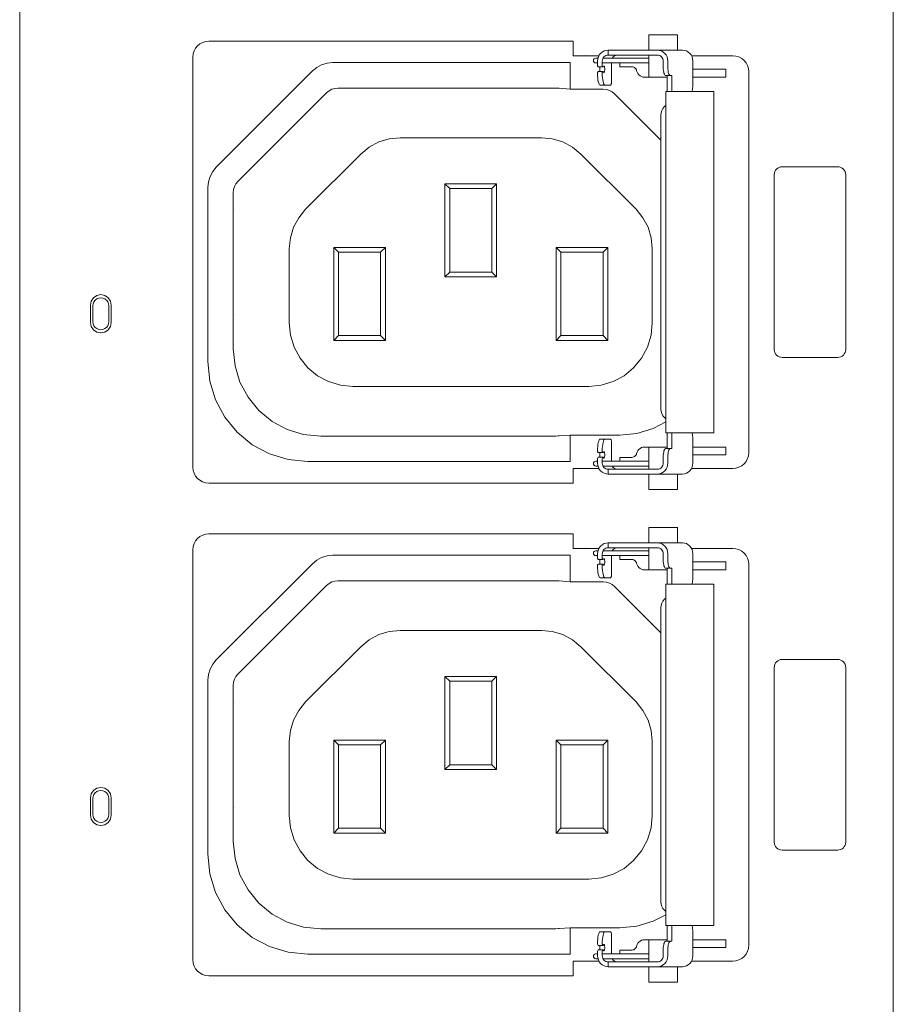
# Model space of a CAD drawing. Header units: millimetres. Extents: x 94562 to 148959, y -25377 to 3008.
# Tile 4 of 187: x 98845 to 98900, y -22759 to -22697. Entities that reach past the tile are written whole.
import ezdxf

# ---------------------------------------------------------------- set-up
doc = ezdxf.new("R2010")
doc.units = ezdxf.units.MM
doc.layers.add('tt_symbole', color=40, linetype='Continuous')

# ---------------------------------------------------------------- blocks, each defined once
blk = doc.blocks.new('PDU_(18)C13_(6)C19')
at = {"layer": 'tt_symbole', "lineweight": 5}
for p, q in [((0, 5.75376), (0, 0)), ((0.39369, 0), (0.39369, 5.75376)), ((0.26257, 1.44648), (0.26253, 1.44595)), ((0.26253, 1.44595), (0.26253, 1.4438)), ((0.26272, 1.44699), (0.26257, 1.44648)), ((0.26297, 1.44747), (0.26272, 1.44699)), ((0.2835, 1.44726), (0.26286, 1.44726)), ((0.26331, 1.44788), (0.26297, 1.44747)), ((0.26371, 1.44822), (0.26331, 1.44788)), ((0.26417, 1.44848), (0.26371, 1.44822)), ((0.26467, 1.44863), (0.26417, 1.44848)), ((0.26518, 1.44867), (0.26467, 1.44863)), ((0.26524, 1.44867), (0.26518, 1.44867)), ((0.26529, 1.44867), (0.26524, 1.44867)), ((0.26535, 1.44867), (0.26529, 1.44867)), ((0.26543, 1.44867), (0.26535, 1.44867)), ((0.2655, 1.44867), (0.26543, 1.44867)), ((0.26558, 1.44867), (0.2655, 1.44867)), ((0.26567, 1.44867), (0.26558, 1.44867)), ((0.26576, 1.44867), (0.26567, 1.44867)), ((0.27776, 1.44867), (0.26576, 1.44867)), ((0.27826, 1.44867), (0.27776, 1.44867)), ((0.27888, 1.44867), (0.27826, 1.44867)), ((0.27958, 1.44867), (0.27888, 1.44867)), ((0.2804, 1.44867), (0.27958, 1.44867)), ((0.28131, 1.44867), (0.2804, 1.44867)), ((0.28228, 1.44867), (0.28131, 1.44867)), ((0.28332, 1.44867), (0.28228, 1.44867)), ((0.2844, 1.44867), (0.28332, 1.44867)), ((0.28743, 1.44867), (0.2844, 1.44867)), ((0.28793, 1.44863), (0.28743, 1.44867)), ((0.28842, 1.44848), (0.28793, 1.44863)), ((0.28886, 1.44822), (0.28842, 1.44848)), ((0.28926, 1.44788), (0.28886, 1.44822)), ((0.28958, 1.44747), (0.28926, 1.44788)), ((0.28982, 1.44699), (0.28958, 1.44747)), ((0.28997, 1.44648), (0.28982, 1.44699)), ((0.29001, 1.44595), (0.28997, 1.44648)), ((0.29001, 1.44301), (0.29001, 1.44595)), ((0.30271, 1.44835), (0.32136, 1.44835)), ((0.32276, 1.44822), (0.32136, 1.44835)), ((0.32411, 1.44781), (0.32276, 1.44822)), ((0.32536, 1.44715), (0.32411, 1.44781)), ((0.32644, 1.44626), (0.32536, 1.44715)), ((0.32735, 1.44517), (0.32644, 1.44626)), ((0.08858, 1.39816), (0.1319, 1.44148)), ((0.1319, 1.44148), (0.13386, 1.44308)), ((0.13386, 1.44308), (0.13608, 1.44427)), ((0.13608, 1.44427), (0.13849, 1.44499)), ((0.13849, 1.44499), (0.141, 1.44524)), ((0.141, 1.44524), (0.24803, 1.44524)), ((0.2604, 1.4438), (0.26071, 1.4433)), ((0.26071, 1.4433), (0.26286, 1.4433)), ((0.26253, 1.4451), (0.26483, 1.4451)), ((0.26286, 1.4433), (0.26253, 1.4438)), ((0.26286, 1.4433), (0.26285, 1.4433)), ((0.26326, 1.44367), (0.26286, 1.4433)), ((0.26339, 1.44367), (0.26326, 1.44367)), ((0.2635, 1.44346), (0.26339, 1.44367)), ((0.2636, 1.44308), (0.2635, 1.44346)), ((0.2635, 1.44108), (0.2636, 1.44146)), ((0.26364, 1.44255), (0.2636, 1.44308)), ((0.2636, 1.44146), (0.26364, 1.44199)), ((0.26364, 1.44199), (0.26364, 1.44255)), ((0.26483, 1.4451), (0.2835, 1.4451)), ((0.27588, 1.44334), (0.27631, 1.4433)), ((0.27631, 1.4433), (0.27672, 1.44319)), ((0.27672, 1.44319), (0.2771, 1.44298)), ((0.2771, 1.44298), (0.27743, 1.44271)), ((0.27743, 1.44271), (0.27769, 1.44238)), ((0.27769, 1.44238), (0.2779, 1.44201)), ((0.2779, 1.44201), (0.27803, 1.4416)), ((0.27803, 1.4416), (0.27822, 1.44092)), ((0.29004, 1.44231), (0.29001, 1.44301)), ((0.2901, 1.44163), (0.29004, 1.44231)), ((0.29021, 1.44102), (0.2901, 1.44163)), ((0.32801, 1.44394), (0.32735, 1.44517)), ((0.32842, 1.44259), (0.32801, 1.44394)), ((0.32856, 1.4412), (0.32842, 1.44259)), ((0.26253, 1.44074), (0.26286, 1.44124)), ((0.26283, 1.44124), (0.26285, 1.44124)), ((0.26285, 1.44124), (0.26286, 1.44124)), ((0.26286, 1.44124), (0.26326, 1.44087)), ((0.26326, 1.44087), (0.26339, 1.44087)), ((0.26339, 1.44087), (0.2635, 1.44108)), ((0.27822, 1.44092), (0.27856, 1.4403)), ((0.27856, 1.4403), (0.27901, 1.43976)), ((0.27901, 1.43976), (0.27957, 1.4393)), ((0.27957, 1.4393), (0.28019, 1.43897)), ((0.28019, 1.43897), (0.28088, 1.43876)), ((0.28088, 1.43876), (0.2816, 1.43869)), ((0.2816, 1.43869), (0.29175, 1.43869)), ((0.29035, 1.44048), (0.29021, 1.44102)), ((0.29051, 1.44003), (0.29035, 1.44048)), ((0.29069, 1.4397), (0.29051, 1.44003)), ((0.2909, 1.43949), (0.29069, 1.4397)), ((0.29113, 1.43942), (0.2909, 1.43949)), ((0.29319, 1.43942), (0.29113, 1.43942)), ((0.32856, 1.26962), (0.32856, 1.4412)), ((0.08699, 1.3962), (0.08858, 1.39816)), ((0.08507, 1.39156), (0.08581, 1.39398)), ((0.08581, 1.39398), (0.08699, 1.3962)), ((0.08482, 1.38906), (0.08507, 1.39156)), ((0.08482, 1.3106), (0.08482, 1.38906)), ((0.08568, 1.30181), (0.08482, 1.3106)), ((0.08825, 1.29337), (0.08568, 1.30181)), ((0.0924, 1.28558), (0.08825, 1.29337)), ((0.098, 1.27876), (0.0924, 1.28558)), ((0.10482, 1.27316), (0.098, 1.27876)), ((0.29382, 1.2714), (0.29382, 1.27855)), ((0.303, 1.27823), (0.30289, 1.27855)), ((0.30314, 1.27769), (0.303, 1.27823)), ((0.30325, 1.27708), (0.30314, 1.27769)), ((0.11261, 1.26899), (0.10482, 1.27316)), ((0.30331, 1.2764), (0.30325, 1.27708)), ((0.30333, 1.2757), (0.30331, 1.2764)), ((0.30333, 1.26487), (0.30333, 1.2757)), ((0.12106, 1.26644), (0.11261, 1.26899)), ((0.2604, 1.27006), (0.2607, 1.26958)), ((0.2607, 1.26958), (0.26286, 1.26958)), ((0.26287, 1.26958), (0.26253, 1.27006)), ((0.26285, 1.26958), (0.26283, 1.26958)), ((0.26286, 1.26958), (0.26285, 1.26958)), ((0.26287, 1.26958), (0.26286, 1.26958)), ((0.26326, 1.26994), (0.26287, 1.26958)), ((0.26339, 1.26995), (0.26326, 1.26994)), ((0.2635, 1.26974), (0.26339, 1.26995)), ((0.2636, 1.26934), (0.2635, 1.26974)), ((0.26364, 1.26883), (0.2636, 1.26934)), ((0.26364, 1.26826), (0.26364, 1.26883)), ((0.27743, 1.2681), (0.27769, 1.26844)), ((0.27769, 1.26844), (0.2779, 1.26881)), ((0.2779, 1.26881), (0.27803, 1.26921)), ((0.27803, 1.26921), (0.27822, 1.2699)), ((0.27822, 1.2699), (0.27856, 1.27052)), ((0.27856, 1.27052), (0.27901, 1.27106)), ((0.27901, 1.27106), (0.27957, 1.27151)), ((0.27957, 1.27151), (0.28019, 1.27184)), ((0.28019, 1.27184), (0.28088, 1.27205)), ((0.28088, 1.27205), (0.2816, 1.27212)), ((0.2816, 1.27212), (0.29175, 1.27212)), ((0.29001, 1.26781), (0.29004, 1.26851)), ((0.29004, 1.26851), (0.2901, 1.26917)), ((0.2901, 1.26917), (0.29021, 1.2698)), ((0.29021, 1.2698), (0.29035, 1.27034)), ((0.29035, 1.27034), (0.29051, 1.27078)), ((0.29051, 1.27078), (0.29069, 1.27112)), ((0.29069, 1.27112), (0.2909, 1.27133)), ((0.2909, 1.27133), (0.29113, 1.2714)), ((0.29113, 1.2714), (0.29319, 1.2714)), ((0.29319, 1.2714), (0.29382, 1.2714)), ((0.32842, 1.26821), (0.32856, 1.26962)), ((0.12986, 1.26558), (0.12106, 1.26644)), ((0.24803, 1.26558), (0.12986, 1.26558)), ((0.26072, 1.26752), (0.2604, 1.26702)), ((0.26286, 1.26752), (0.26072, 1.26752)), ((0.26253, 1.26702), (0.26286, 1.26752)), ((0.26253, 1.26702), (0.26253, 1.26487)), ((0.26253, 1.26487), (0.26257, 1.26433)), ((0.26257, 1.26433), (0.26272, 1.26381)), ((0.26286, 1.26752), (0.26289, 1.26749)), ((0.26289, 1.26749), (0.26326, 1.26715)), ((0.26326, 1.26715), (0.26339, 1.26713)), ((0.26339, 1.26713), (0.2635, 1.26734)), ((0.2635, 1.26734), (0.2636, 1.26774)), ((0.2636, 1.26774), (0.26364, 1.26826)), ((0.27588, 1.26746), (0.27631, 1.26751)), ((0.27631, 1.26751), (0.27672, 1.26763)), ((0.27672, 1.26763), (0.2771, 1.26784)), ((0.2771, 1.26784), (0.27743, 1.2681)), ((0.28982, 1.26381), (0.28997, 1.26433)), ((0.28997, 1.26433), (0.29001, 1.26487)), ((0.29001, 1.26487), (0.29001, 1.26781)), ((0.30297, 1.26298), (0.30324, 1.26391)), ((0.30324, 1.26391), (0.30333, 1.26487)), ((0.32536, 1.26366), (0.32644, 1.26455)), ((0.32644, 1.26455), (0.32735, 1.26565)), ((0.32735, 1.26565), (0.32801, 1.26688)), ((0.32801, 1.26688), (0.32842, 1.26821)), ((0.26101, 1.26246), (0.24949, 1.26246)), ((0.24949, 1.26246), (0.24949, 1.25591)), ((0.26272, 1.26381), (0.26297, 1.26335)), ((0.26286, 1.26356), (0.26421, 1.26356)), ((0.26297, 1.26335), (0.26331, 1.26294)), ((0.26331, 1.26294), (0.26371, 1.26259)), ((0.26371, 1.26259), (0.26417, 1.26234)), ((0.26417, 1.26234), (0.26467, 1.26219)), ((0.26421, 1.26356), (0.26483, 1.26356)), ((0.26467, 1.26219), (0.26518, 1.26213)), ((0.26483, 1.26356), (0.2835, 1.26356)), ((0.26518, 1.26213), (0.26524, 1.26213)), ((0.26518, 1.26213), (0.26518, 1.25995)), ((0.26518, 1.25995), (0.27776, 1.25995)), ((0.26524, 1.26213), (0.26529, 1.26213)), ((0.26529, 1.26213), (0.26535, 1.26213)), ((0.26535, 1.26213), (0.26543, 1.26213)), ((0.26543, 1.26213), (0.2655, 1.26213)), ((0.2655, 1.26213), (0.26558, 1.26213)), ((0.26558, 1.26213), (0.26567, 1.26213)), ((0.26567, 1.26213), (0.26576, 1.26213)), ((0.26576, 1.26213), (0.27776, 1.26213)), ((0.27776, 1.26213), (0.27826, 1.26213)), ((0.27776, 1.25995), (0.27826, 1.25995)), ((0.27826, 1.26213), (0.27888, 1.26213)), ((0.27826, 1.25995), (0.27888, 1.25995)), ((0.27888, 1.26213), (0.27958, 1.26213)), ((0.27888, 1.25995), (0.27958, 1.25995)), ((0.27958, 1.26213), (0.2804, 1.26213)), ((0.27958, 1.25995), (0.2804, 1.25995)), ((0.2804, 1.26213), (0.28131, 1.26213)), ((0.2804, 1.25995), (0.28131, 1.25995)), ((0.28131, 1.26213), (0.28228, 1.26213)), ((0.28131, 1.25995), (0.28228, 1.25995)), ((0.28228, 1.26213), (0.28332, 1.26213)), ((0.28228, 1.25995), (0.28332, 1.25995)), ((0.28332, 1.26213), (0.2844, 1.26213)), ((0.28332, 1.25995), (0.2844, 1.25995)), ((0.2844, 1.26213), (0.28743, 1.26213)), ((0.2844, 1.25995), (0.28743, 1.25995)), ((0.28743, 1.26213), (0.28793, 1.26219)), ((0.28743, 1.25995), (0.29867, 1.25995)), ((0.28793, 1.26219), (0.28842, 1.26234)), ((0.28842, 1.26234), (0.28886, 1.26259)), ((0.28886, 1.26259), (0.28926, 1.26294)), ((0.28926, 1.26294), (0.28958, 1.26335)), ((0.28958, 1.26335), (0.28982, 1.26381)), ((0.29867, 1.25995), (0.29957, 1.26005)), ((0.29957, 1.26005), (0.30044, 1.26033)), ((0.30044, 1.26033), (0.30125, 1.26078)), ((0.30125, 1.26078), (0.30196, 1.2614)), ((0.30196, 1.2614), (0.30254, 1.26213)), ((0.30254, 1.26213), (0.30297, 1.26298)), ((0.32136, 1.26246), (0.32276, 1.26259)), ((0.32276, 1.26259), (0.32411, 1.26301)), ((0.32411, 1.26301), (0.32536, 1.26366)), ((0.24949, 1.25591), (0.08521, 1.25591)), ((0.26257, 1.22458), (0.26253, 1.22405)), ((0.26253, 1.22405), (0.26253, 1.2219)), ((0.26272, 1.22509), (0.26257, 1.22458)), ((0.26297, 1.22556), (0.26272, 1.22509)), ((0.2835, 1.22535), (0.26286, 1.22535)), ((0.26331, 1.22598), (0.26297, 1.22556)), ((0.26371, 1.22631), (0.26331, 1.22598)), ((0.26417, 1.22658), (0.26371, 1.22631)), ((0.26467, 1.22673), (0.26417, 1.22658)), ((0.26518, 1.22677), (0.26467, 1.22673)), ((0.26524, 1.22677), (0.26518, 1.22677)), ((0.26529, 1.22677), (0.26524, 1.22677)), ((0.26535, 1.22677), (0.26529, 1.22677)), ((0.26543, 1.22677), (0.26535, 1.22677)), ((0.2655, 1.22677), (0.26543, 1.22677)), ((0.26558, 1.22677), (0.2655, 1.22677)), ((0.26567, 1.22677), (0.26558, 1.22677)), ((0.26576, 1.22677), (0.26567, 1.22677)), ((0.27776, 1.22677), (0.26576, 1.22677)), ((0.27826, 1.22677), (0.27776, 1.22677)), ((0.27888, 1.22677), (0.27826, 1.22677)), ((0.27958, 1.22677), (0.27888, 1.22677)), ((0.2804, 1.22677), (0.27958, 1.22677)), ((0.28131, 1.22677), (0.2804, 1.22677)), ((0.28228, 1.22677), (0.28131, 1.22677)), ((0.28332, 1.22677), (0.28228, 1.22677)), ((0.2844, 1.22677), (0.28332, 1.22677)), ((0.28743, 1.22677), (0.2844, 1.22677)), ((0.28793, 1.22673), (0.28743, 1.22677)), ((0.28842, 1.22658), (0.28793, 1.22673)), ((0.28886, 1.22631), (0.28842, 1.22658)), ((0.28926, 1.22598), (0.28886, 1.22631)), ((0.28958, 1.22556), (0.28926, 1.22598)), ((0.28982, 1.22509), (0.28958, 1.22556)), ((0.28997, 1.22458), (0.28982, 1.22509)), ((0.29001, 1.22405), (0.28997, 1.22458)), ((0.29001, 1.2211), (0.29001, 1.22405)), ((0.30271, 1.22645), (0.32136, 1.22645)), ((0.32276, 1.22631), (0.32136, 1.22645)), ((0.32411, 1.22591), (0.32276, 1.22631)), ((0.32536, 1.22524), (0.32411, 1.22591)), ((0.32644, 1.22435), (0.32536, 1.22524)), ((0.32735, 1.22327), (0.32644, 1.22435)), ((0.08858, 1.17626), (0.1319, 1.21958)), ((0.1319, 1.21958), (0.13386, 1.22117)), ((0.13386, 1.22117), (0.13608, 1.22237)), ((0.13608, 1.22237), (0.13849, 1.22309)), ((0.13849, 1.22309), (0.141, 1.22334)), ((0.141, 1.22334), (0.24803, 1.22334)), ((0.2604, 1.2219), (0.26071, 1.2214)), ((0.26071, 1.2214), (0.26286, 1.2214)), ((0.26253, 1.2232), (0.26483, 1.2232)), ((0.26286, 1.2214), (0.26253, 1.2219)), ((0.26286, 1.2214), (0.26285, 1.2214)), ((0.26326, 1.22177), (0.26286, 1.2214)), ((0.26339, 1.22177), (0.26326, 1.22177)), ((0.2635, 1.22156), (0.26339, 1.22177)), ((0.2636, 1.22117), (0.2635, 1.22156)), ((0.2635, 1.21917), (0.2636, 1.21956)), ((0.26364, 1.22065), (0.2636, 1.22117)), ((0.2636, 1.21956), (0.26364, 1.22009)), ((0.26364, 1.22009), (0.26364, 1.22065)), ((0.26483, 1.2232), (0.2835, 1.2232)), ((0.27588, 1.22144), (0.27631, 1.2214)), ((0.27631, 1.2214), (0.27672, 1.22128)), ((0.27672, 1.22128), (0.2771, 1.22108)), ((0.2771, 1.22108), (0.27743, 1.22081)), ((0.27743, 1.22081), (0.27769, 1.22048)), ((0.27769, 1.22048), (0.2779, 1.2201)), ((0.2779, 1.2201), (0.27803, 1.2197)), ((0.27803, 1.2197), (0.27822, 1.21902)), ((0.29004, 1.22041), (0.29001, 1.2211)), ((0.2901, 1.21973), (0.29004, 1.22041)), ((0.29021, 1.21912), (0.2901, 1.21973)), ((0.32801, 1.22203), (0.32735, 1.22327)), ((0.32842, 1.22069), (0.32801, 1.22203)), ((0.32856, 1.2193), (0.32842, 1.22069)), ((0.26253, 1.21884), (0.26286, 1.21934)), ((0.26283, 1.21934), (0.26285, 1.21934)), ((0.26285, 1.21934), (0.26286, 1.21934)), ((0.26286, 1.21934), (0.26326, 1.21897)), ((0.26326, 1.21897), (0.26339, 1.21897)), ((0.26339, 1.21897), (0.2635, 1.21917)), ((0.27822, 1.21902), (0.27856, 1.2184)), ((0.27856, 1.2184), (0.27901, 1.21785)), ((0.27901, 1.21785), (0.27957, 1.2174)), ((0.27957, 1.2174), (0.28019, 1.21706)), ((0.28019, 1.21706), (0.28088, 1.21685)), ((0.28088, 1.21685), (0.2816, 1.21678)), ((0.2816, 1.21678), (0.29175, 1.21678)), ((0.29035, 1.21858), (0.29021, 1.21912)), ((0.29051, 1.21813), (0.29035, 1.21858)), ((0.29069, 1.2178), (0.29051, 1.21813)), ((0.2909, 1.21759), (0.29069, 1.2178)), ((0.29113, 1.21752), (0.2909, 1.21759)), ((0.29319, 1.21752), (0.29113, 1.21752)), ((0.32856, 1.04772), (0.32856, 1.2193)), ((0.08699, 1.1743), (0.08858, 1.17626)), ((0.08507, 1.16966), (0.08581, 1.17208)), ((0.08581, 1.17208), (0.08699, 1.1743)), ((0.08482, 1.16716), (0.08507, 1.16966)), ((0.08482, 1.0887), (0.08482, 1.16716)), ((0.08568, 1.07991), (0.08482, 1.0887)), ((0.08825, 1.07147), (0.08568, 1.07991)), ((0.0924, 1.06367), (0.08825, 1.07147)), ((0.098, 1.05685), (0.0924, 1.06367)), ((0.10482, 1.05126), (0.098, 1.05685)), ((0.29382, 1.04949), (0.29382, 1.05665)), ((0.303, 1.05633), (0.30289, 1.05665)), ((0.30314, 1.05578), (0.303, 1.05633)), ((0.30325, 1.05517), (0.30314, 1.05578)), ((0.11261, 1.04709), (0.10482, 1.05126)), ((0.30331, 1.05449), (0.30325, 1.05517)), ((0.30333, 1.0538), (0.30331, 1.05449)), ((0.30333, 1.04297), (0.30333, 1.0538)), ((0.12106, 1.04453), (0.11261, 1.04709)), ((0.2604, 1.04816), (0.2607, 1.04767)), ((0.2607, 1.04767), (0.26286, 1.04767)), ((0.26287, 1.04767), (0.26253, 1.04816)), ((0.26285, 1.04767), (0.26283, 1.04767)), ((0.26286, 1.04767), (0.26285, 1.04767)), ((0.26287, 1.04767), (0.26286, 1.04767)), ((0.26326, 1.04803), (0.26287, 1.04767)), ((0.26339, 1.04805), (0.26326, 1.04803)), ((0.2635, 1.04784), (0.26339, 1.04805)), ((0.2636, 1.04744), (0.2635, 1.04784)), ((0.26364, 1.04692), (0.2636, 1.04744)), ((0.26364, 1.04635), (0.26364, 1.04692)), ((0.27769, 1.04653), (0.2779, 1.04691)), ((0.2779, 1.04691), (0.27803, 1.04731)), ((0.27803, 1.04731), (0.27822, 1.04799)), ((0.27822, 1.04799), (0.27856, 1.04862)), ((0.27856, 1.04862), (0.27901, 1.04916)), ((0.27901, 1.04916), (0.27957, 1.0496)), ((0.27957, 1.0496), (0.28019, 1.04994)), ((0.28019, 1.04994), (0.28088, 1.05015)), ((0.28088, 1.05015), (0.2816, 1.05022)), ((0.2816, 1.05022), (0.29175, 1.05022)), ((0.29001, 1.04591), (0.29004, 1.0466)), ((0.29004, 1.0466), (0.2901, 1.04727)), ((0.2901, 1.04727), (0.29021, 1.0479)), ((0.29021, 1.0479), (0.29035, 1.04844)), ((0.29035, 1.04844), (0.29051, 1.04888)), ((0.29051, 1.04888), (0.29069, 1.04922)), ((0.29069, 1.04922), (0.2909, 1.04942)), ((0.2909, 1.04942), (0.29113, 1.04949)), ((0.29113, 1.04949), (0.29319, 1.04949)), ((0.29319, 1.04949), (0.29382, 1.04949)), ((0.32842, 1.04631), (0.32856, 1.04772)), ((0.12986, 1.04367), (0.12106, 1.04453)), ((0.24803, 1.04367), (0.12986, 1.04367)), ((0.26072, 1.04562), (0.2604, 1.04512)), ((0.26286, 1.04562), (0.26072, 1.04562)), ((0.26253, 1.04512), (0.26286, 1.04562)), ((0.26253, 1.04512), (0.26253, 1.04297)), ((0.26253, 1.04297), (0.26257, 1.04242)), ((0.26257, 1.04242), (0.26272, 1.04191)), ((0.26286, 1.04562), (0.26289, 1.04559)), ((0.26289, 1.04559), (0.26326, 1.04524)), ((0.26326, 1.04524), (0.26339, 1.04523)), ((0.26339, 1.04523), (0.2635, 1.04544)), ((0.2635, 1.04544), (0.2636, 1.04584)), ((0.2636, 1.04584), (0.26364, 1.04635)), ((0.27588, 1.04556), (0.27631, 1.0456)), ((0.27631, 1.0456), (0.27672, 1.04573)), ((0.27672, 1.04573), (0.2771, 1.04594)), ((0.2771, 1.04594), (0.27743, 1.0462)), ((0.27743, 1.0462), (0.27769, 1.04653)), ((0.28982, 1.04191), (0.28997, 1.04242)), ((0.28997, 1.04242), (0.29001, 1.04297)), ((0.29001, 1.04297), (0.29001, 1.04591)), ((0.30324, 1.04201), (0.30333, 1.04297)), ((0.32536, 1.04176), (0.32644, 1.04265)), ((0.32644, 1.04265), (0.32735, 1.04374)), ((0.32735, 1.04374), (0.32801, 1.04498)), ((0.32801, 1.04498), (0.32842, 1.04631)), ((0.26101, 1.04056), (0.24949, 1.04056)), ((0.24949, 1.04056), (0.24949, 1.03401)), ((0.26272, 1.04191), (0.26297, 1.04145)), ((0.26286, 1.04166), (0.26421, 1.04166)), ((0.26297, 1.04145), (0.26331, 1.04103)), ((0.26331, 1.04103), (0.26371, 1.04069)), ((0.26371, 1.04069), (0.26417, 1.04044)), ((0.26417, 1.04044), (0.26467, 1.04028)), ((0.26421, 1.04166), (0.26483, 1.04166)), ((0.26467, 1.04028), (0.26518, 1.04023)), ((0.26483, 1.04166), (0.2835, 1.04166)), ((0.26518, 1.04023), (0.26524, 1.04023)), ((0.26518, 1.04023), (0.26518, 1.03805)), ((0.26518, 1.03805), (0.27776, 1.03805)), ((0.26524, 1.04023), (0.26529, 1.04023)), ((0.26529, 1.04023), (0.26535, 1.04023)), ((0.26535, 1.04023), (0.26543, 1.04023)), ((0.26543, 1.04023), (0.2655, 1.04023)), ((0.2655, 1.04023), (0.26558, 1.04023)), ((0.26558, 1.04023), (0.26567, 1.04023)), ((0.26567, 1.04023), (0.26576, 1.04023)), ((0.26576, 1.04023), (0.27776, 1.04023)), ((0.27776, 1.04023), (0.27826, 1.04023)), ((0.27776, 1.03805), (0.27826, 1.03805)), ((0.27826, 1.04023), (0.27888, 1.04023)), ((0.27826, 1.03805), (0.27888, 1.03805)), ((0.27888, 1.04023), (0.27958, 1.04023)), ((0.27888, 1.03805), (0.27958, 1.03805)), ((0.27958, 1.04023), (0.2804, 1.04023)), ((0.27958, 1.03805), (0.2804, 1.03805)), ((0.2804, 1.04023), (0.28131, 1.04023)), ((0.2804, 1.03805), (0.28131, 1.03805)), ((0.28131, 1.04023), (0.28228, 1.04023)), ((0.28131, 1.03805), (0.28228, 1.03805)), ((0.28228, 1.04023), (0.28332, 1.04023)), ((0.28228, 1.03805), (0.28332, 1.03805)), ((0.28332, 1.04023), (0.2844, 1.04023)), ((0.28332, 1.03805), (0.2844, 1.03805)), ((0.2844, 1.04023), (0.28743, 1.04023)), ((0.2844, 1.03805), (0.28743, 1.03805)), ((0.28743, 1.04023), (0.28793, 1.04028)), ((0.28743, 1.03805), (0.29867, 1.03805)), ((0.28793, 1.04028), (0.28842, 1.04044)), ((0.28842, 1.04044), (0.28886, 1.04069)), ((0.28886, 1.04069), (0.28926, 1.04103)), ((0.28926, 1.04103), (0.28958, 1.04145)), ((0.28958, 1.04145), (0.28982, 1.04191)), ((0.29867, 1.03805), (0.29957, 1.03815)), ((0.29957, 1.03815), (0.30044, 1.03842)), ((0.30044, 1.03842), (0.30125, 1.03888)), ((0.30125, 1.03888), (0.30196, 1.03949)), ((0.30196, 1.03949), (0.30254, 1.04023)), ((0.30254, 1.04023), (0.30297, 1.04108)), ((0.30297, 1.04108), (0.30324, 1.04201)), ((0.32136, 1.04056), (0.32276, 1.04069)), ((0.32276, 1.04069), (0.32411, 1.0411)), ((0.32411, 1.0411), (0.32536, 1.04176)), ((0.24949, 1.03401), (0.08521, 1.03401))]:
    blk.add_line(p, q, dxfattribs=at)
for points in [[(0.26101, 1.44835), (0.24949, 1.44835), (0.24949, 1.45491), (0.08521, 1.45491), (0.08381, 1.45477), (0.08246, 1.45437), (0.08122, 1.4537), (0.08013, 1.45281), (0.07924, 1.45173), (0.07857, 1.45049), (0.07815, 1.44915), (0.07801, 1.44774), (0.07801, 1.26306, 0.412636), (0.08521, 1.25591)], [(0.26101, 1.22645), (0.24949, 1.22645), (0.24949, 1.23301), (0.08521, 1.23301), (0.08381, 1.23287), (0.08246, 1.23247), (0.08122, 1.2318), (0.08013, 1.23091), (0.07924, 1.22983), (0.07857, 1.22859), (0.07815, 1.22724), (0.07801, 1.22584), (0.07801, 1.04116, 0.412636), (0.08521, 1.03401)]]:
    blk.add_lwpolyline(points, format="xyb", dxfattribs=at)
for points in [[(0.29638, 1.45087), (0.29638, 1.45777), (0.29589, 1.45777), (0.29449, 1.45777), (0.2924, 1.45777), (0.28993, 1.45777), (0.28747, 1.45777), (0.28538, 1.45777), (0.28399, 1.45777), (0.2835, 1.45777), (0.2835, 1.45087)], [(0.26518, 1.45087), (0.26425, 1.45077), (0.26335, 1.45049), (0.26253, 1.45003), (0.26179, 1.44942), (0.26121, 1.44869), (0.26076, 1.44783), (0.26049, 1.44691), (0.2604, 1.44595), (0.2604, 1.4438)], [(0.28743, 1.45087), (0.2844, 1.45087), (0.28332, 1.45087), (0.28228, 1.45087), (0.28131, 1.45087), (0.2804, 1.45087), (0.27958, 1.45087), (0.27888, 1.45087), (0.27826, 1.45087), (0.27776, 1.45087), (0.26576, 1.45087), (0.26567, 1.45087), (0.26558, 1.45087), (0.2655, 1.45087), (0.26543, 1.45087), (0.26535, 1.45087), (0.26529, 1.45087), (0.26524, 1.45087), (0.26518, 1.45087), (0.26518, 1.44867)], [(0.29382, 1.43227), (0.29382, 1.43942), (0.29319, 1.43942), (0.29299, 1.43949), (0.29278, 1.4397), (0.29258, 1.44003), (0.29242, 1.44048), (0.29228, 1.44102), (0.29218, 1.44163), (0.29211, 1.44231), (0.2921, 1.44301), (0.2921, 1.44595), (0.292, 1.44691), (0.29174, 1.44783), (0.29131, 1.44869), (0.29072, 1.44942), (0.29001, 1.45003), (0.28921, 1.45049), (0.28833, 1.45077), (0.28743, 1.45087), (0.29867, 1.45087), (0.29957, 1.45077), (0.30044, 1.45049), (0.30125, 1.45003), (0.30196, 1.44942), (0.30254, 1.44869), (0.30297, 1.44783), (0.30324, 1.44691), (0.30333, 1.44595), (0.30333, 1.43512), (0.30331, 1.43441), (0.30325, 1.43374), (0.30314, 1.43313), (0.303, 1.43259), (0.30289, 1.43227)], [(0.25481, 1.44842), (0.25492, 1.44837), (0.25494, 1.44835)], [(0.26059, 1.44726), (0.26018, 1.44726), (0.25976, 1.44726), (0.25963, 1.44726), (0.25921, 1.44717), (0.25886, 1.44694), (0.25864, 1.44659), (0.25856, 1.44617), (0.25864, 1.44577), (0.25886, 1.44542), (0.25921, 1.44519), (0.25963, 1.4451), (0.25976, 1.4451), (0.26018, 1.4451), (0.2604, 1.4451)], [(0.26703, 1.44726), (0.26715, 1.44747), (0.26749, 1.44788), (0.26789, 1.44822), (0.26835, 1.44848), (0.26885, 1.44863), (0.26936, 1.44867)], [(0.2835, 1.44867), (0.2835, 1.43869)], [(0.24803, 1.43331), (0.24803, 1.44524)], [(0.26143, 1.44124), (0.26147, 1.44146), (0.26151, 1.44199), (0.26151, 1.44255), (0.26147, 1.44308), (0.26143, 1.4433)], [(0.26374, 1.43512), (0.26631, 1.43512), (0.26639, 1.43515), (0.26646, 1.43526), (0.26653, 1.43541), (0.2666, 1.43563), (0.26664, 1.43591), (0.26668, 1.43621), (0.26669, 1.43655), (0.26671, 1.43691), (0.26671, 1.4451)], [(0.27588, 1.44334), (0.27051, 1.44334), (0.27051, 1.4451)], [(0.30333, 1.44227), (0.30544, 1.44227), (0.31824, 1.44227), (0.31824, 1.43869), (0.30333, 1.43869)], [(0.26286, 1.44124), (0.26071, 1.44124), (0.2604, 1.44074), (0.2604, 1.44048), (0.26042, 1.43944), (0.26049, 1.43842), (0.2606, 1.43751), (0.26075, 1.43669), (0.26093, 1.43602), (0.26114, 1.43552), (0.26136, 1.43521), (0.2616, 1.43512), (0.26374, 1.43512), (0.2635, 1.43521), (0.26326, 1.43552), (0.26306, 1.43602), (0.26288, 1.43669), (0.26272, 1.43751), (0.26261, 1.43842), (0.26254, 1.43944), (0.26253, 1.44048), (0.26253, 1.44074)], [(0.29175, 1.43227), (0.29175, 1.43942)], [(0.28897, 1.41028), (0.26806, 1.43121), (0.26697, 1.4321), (0.26574, 1.43276), (0.26439, 1.43317), (0.26299, 1.43331), (0.24803, 1.43331), (0.2431, 1.4337), (0.24263, 1.43371), (0.24167, 1.43374), (0.24029, 1.43376), (0.2385, 1.43377), (0.23639, 1.43377), (0.23403, 1.43378), (0.23147, 1.43378), (0.22883, 1.4338), (0.14339, 1.4338), (0.14199, 1.43366), (0.14064, 1.43324), (0.1394, 1.43259), (0.13832, 1.4317), (0.09836, 1.39174), (0.09747, 1.39066), (0.09682, 1.38942), (0.0964, 1.38808), (0.09626, 1.38667), (0.09626, 1.3164), (0.09703, 1.30871), (0.09926, 1.30133), (0.1029, 1.29452), (0.10781, 1.28855), (0.11376, 1.28366), (0.12057, 1.28002), (0.12796, 1.27778), (0.13564, 1.27702), (0.22883, 1.27702), (0.23147, 1.27702), (0.23403, 1.27703), (0.23639, 1.27703), (0.2385, 1.27705), (0.24029, 1.27706), (0.24167, 1.27708), (0.24263, 1.27709), (0.2431, 1.27712), (0.24803, 1.27751), (0.27044, 1.27751), (0.27814, 1.27827), (0.28551, 1.28051), (0.29117, 1.2834)], [(0.29117, 1.42599), (0.29051, 1.42542), (0.28986, 1.4246), (0.28938, 1.42367), (0.28908, 1.42267), (0.28897, 1.42162), (0.28897, 1.2892), (0.28908, 1.28815), (0.28938, 1.28715), (0.28986, 1.28621), (0.29051, 1.2854), (0.29117, 1.28483)], [(0.19165, 1.34878), (0.19165, 1.39066)], [(0.19381, 1.38852), (0.19381, 1.35094)], [(0.21278, 1.35094), (0.21278, 1.38852)], [(0.21492, 1.39066), (0.21492, 1.34878)], [(0.09699, 1.37903), (0.0969, 1.37903)], [(0.14154, 1.32016), (0.14154, 1.36203)], [(0.16481, 1.36203), (0.16481, 1.32016), (0.16267, 1.3223), (0.16267, 1.35988)], [(0.24176, 1.32016), (0.24176, 1.36203), (0.24392, 1.35988), (0.24392, 1.3223)], [(0.24176, 1.36203), (0.26503, 1.36203)], [(0.26288, 1.3223), (0.26288, 1.35988), (0.26503, 1.36203), (0.26503, 1.32016)], [(0.14369, 1.35988), (0.14369, 1.3223)], [(0.26288, 1.35988), (0.24392, 1.35988)], [(0.09699, 1.33178), (0.0969, 1.33178)], [(0.16481, 1.32016), (0.14154, 1.32016), (0.14369, 1.3223), (0.16267, 1.3223)], [(0.24803, 1.26558), (0.24803, 1.27751)], [(0.29175, 1.2714), (0.29175, 1.27855)], [(0.2604, 1.27006), (0.2604, 1.27033), (0.26042, 1.27138), (0.26049, 1.27238), (0.2606, 1.27331), (0.26075, 1.27413), (0.26093, 1.2748), (0.26114, 1.2753), (0.26136, 1.2756), (0.2616, 1.2757), (0.26374, 1.2757), (0.2635, 1.2756), (0.26326, 1.2753), (0.26306, 1.2748), (0.26288, 1.27413), (0.26272, 1.27331), (0.26261, 1.27238), (0.26254, 1.27138), (0.26253, 1.27033), (0.26253, 1.27006)], [(0.26671, 1.26571), (0.26671, 1.27391), (0.26669, 1.27426), (0.26668, 1.27459), (0.26664, 1.27491), (0.2666, 1.27517), (0.26653, 1.2754), (0.26646, 1.27556), (0.26639, 1.27567), (0.26631, 1.2757), (0.26374, 1.2757)], [(0.26143, 1.26958), (0.26147, 1.26934), (0.26151, 1.26883), (0.26151, 1.26826), (0.26147, 1.26774), (0.26143, 1.26752)], [(0.2835, 1.27212), (0.2835, 1.26213)], [(0.29319, 1.2714), (0.29299, 1.27133), (0.29278, 1.27112), (0.29258, 1.27078), (0.29242, 1.27034), (0.29228, 1.2698), (0.29218, 1.26917), (0.29211, 1.26851), (0.2921, 1.26781), (0.2921, 1.26487), (0.292, 1.26391), (0.29174, 1.26298), (0.29131, 1.26213), (0.29072, 1.2614), (0.29001, 1.26078), (0.28921, 1.26033), (0.28833, 1.26005), (0.28743, 1.25995)], [(0.30333, 1.26855), (0.30544, 1.26855), (0.31824, 1.26855), (0.31824, 1.27212), (0.30333, 1.27212)], [(0.2604, 1.26571), (0.26018, 1.26571), (0.25976, 1.26571), (0.25963, 1.26571), (0.25921, 1.26563), (0.25886, 1.2654), (0.25864, 1.26505), (0.25856, 1.26463), (0.25864, 1.26423), (0.25886, 1.26388), (0.25921, 1.26365), (0.25963, 1.26356), (0.25976, 1.26356), (0.26018, 1.26356), (0.26059, 1.26356)], [(0.2604, 1.26702), (0.2604, 1.26487), (0.26049, 1.26391), (0.26076, 1.26298), (0.26121, 1.26213), (0.26179, 1.2614), (0.26253, 1.26078), (0.26335, 1.26033), (0.26425, 1.26005), (0.26518, 1.25995)], [(0.2835, 1.26571), (0.26253, 1.26571)], [(0.27588, 1.26746), (0.27051, 1.26746), (0.27051, 1.26571)], [(0.26936, 1.26213), (0.26885, 1.26219), (0.26835, 1.26234), (0.26789, 1.26259), (0.26749, 1.26294), (0.26715, 1.26335), (0.26703, 1.26356)], [(0.2835, 1.25995), (0.2835, 1.25305), (0.28399, 1.25305), (0.28538, 1.25305), (0.28747, 1.25305), (0.28993, 1.25305), (0.2924, 1.25305), (0.29449, 1.25305), (0.29589, 1.25305), (0.29638, 1.25305), (0.29638, 1.25995)], [(0.30274, 1.26246), (0.32136, 1.26246)], [(0.29638, 1.22897), (0.29638, 1.23587), (0.29589, 1.23587), (0.29449, 1.23587), (0.2924, 1.23587), (0.28993, 1.23587), (0.28747, 1.23587), (0.28538, 1.23587), (0.28399, 1.23587), (0.2835, 1.23587), (0.2835, 1.22897)], [(0.26518, 1.22897), (0.26425, 1.22887), (0.26335, 1.22859), (0.26253, 1.22813), (0.26179, 1.22752), (0.26121, 1.22678), (0.26076, 1.22592), (0.26049, 1.22501), (0.2604, 1.22405), (0.2604, 1.2219)], [(0.28743, 1.22897), (0.2844, 1.22897), (0.28332, 1.22897), (0.28228, 1.22897), (0.28131, 1.22897), (0.2804, 1.22897), (0.27958, 1.22897), (0.27888, 1.22897), (0.27826, 1.22897), (0.27776, 1.22897), (0.26576, 1.22897), (0.26567, 1.22897), (0.26558, 1.22897), (0.2655, 1.22897), (0.26543, 1.22897), (0.26535, 1.22897), (0.26529, 1.22897), (0.26524, 1.22897), (0.26518, 1.22897), (0.26518, 1.22677)], [(0.29382, 1.21037), (0.29382, 1.21752), (0.29319, 1.21752), (0.29299, 1.21759), (0.29278, 1.2178), (0.29258, 1.21813), (0.29242, 1.21858), (0.29228, 1.21912), (0.29218, 1.21973), (0.29211, 1.22041), (0.2921, 1.2211), (0.2921, 1.22405), (0.292, 1.22501), (0.29174, 1.22592), (0.29131, 1.22678), (0.29072, 1.22752), (0.29001, 1.22813), (0.28921, 1.22859), (0.28833, 1.22887), (0.28743, 1.22897), (0.29867, 1.22897), (0.29957, 1.22887), (0.30044, 1.22859), (0.30125, 1.22813), (0.30196, 1.22752), (0.30254, 1.22678), (0.30297, 1.22592), (0.30324, 1.22501), (0.30333, 1.22405), (0.30333, 1.21322), (0.30331, 1.21251), (0.30325, 1.21184), (0.30314, 1.21123), (0.303, 1.21069), (0.30289, 1.21037)], [(0.25481, 1.22652), (0.25492, 1.22646), (0.25494, 1.22645)], [(0.26059, 1.22535), (0.26018, 1.22535), (0.25976, 1.22535), (0.25963, 1.22535), (0.25921, 1.22527), (0.25886, 1.22503), (0.25864, 1.22469), (0.25856, 1.22427), (0.25864, 1.22387), (0.25886, 1.22352), (0.25921, 1.22328), (0.25963, 1.2232), (0.25976, 1.2232), (0.26018, 1.2232), (0.2604, 1.2232)], [(0.26703, 1.22535), (0.26715, 1.22556), (0.26749, 1.22598), (0.26789, 1.22631), (0.26835, 1.22658), (0.26885, 1.22673), (0.26936, 1.22677)], [(0.2835, 1.22677), (0.2835, 1.21678)], [(0.24803, 1.21141), (0.24803, 1.22334)], [(0.26143, 1.21934), (0.26147, 1.21956), (0.26151, 1.22009), (0.26151, 1.22065), (0.26147, 1.22117), (0.26143, 1.2214)], [(0.26374, 1.21322), (0.26631, 1.21322), (0.26639, 1.21324), (0.26646, 1.21335), (0.26653, 1.21351), (0.2666, 1.21373), (0.26664, 1.21401), (0.26668, 1.21431), (0.26669, 1.21465), (0.26671, 1.21501), (0.26671, 1.2232)], [(0.27588, 1.22144), (0.27051, 1.22144), (0.27051, 1.2232)], [(0.30333, 1.22037), (0.30544, 1.22037), (0.31824, 1.22037), (0.31824, 1.21678), (0.30333, 1.21678)], [(0.26286, 1.21934), (0.26071, 1.21934), (0.2604, 1.21884), (0.2604, 1.21858), (0.26042, 1.21753), (0.26049, 1.21652), (0.2606, 1.2156), (0.26075, 1.21478), (0.26093, 1.21412), (0.26114, 1.21362), (0.26136, 1.21331), (0.2616, 1.21322), (0.26374, 1.21322), (0.2635, 1.21331), (0.26326, 1.21362), (0.26306, 1.21412), (0.26288, 1.21478), (0.26272, 1.2156), (0.26261, 1.21652), (0.26254, 1.21753), (0.26253, 1.21858), (0.26253, 1.21884)], [(0.29175, 1.21037), (0.29175, 1.21752)], [(0.28897, 1.18838), (0.26806, 1.20931), (0.26697, 1.2102), (0.26574, 1.21085), (0.26439, 1.21127), (0.26299, 1.21141), (0.24803, 1.21141), (0.2431, 1.2118), (0.24263, 1.21181), (0.24167, 1.21184), (0.24029, 1.21185), (0.2385, 1.21187), (0.23639, 1.21187), (0.23403, 1.21188), (0.23147, 1.21188), (0.22883, 1.2119), (0.14339, 1.2119), (0.14199, 1.21176), (0.14064, 1.21134), (0.1394, 1.21069), (0.13832, 1.2098), (0.09836, 1.16984), (0.09747, 1.16876), (0.09682, 1.16752), (0.0964, 1.16617), (0.09626, 1.16477), (0.09626, 1.09449), (0.09703, 1.08681), (0.09926, 1.07942), (0.1029, 1.07262), (0.10781, 1.06665), (0.11376, 1.06176), (0.12057, 1.05812), (0.12796, 1.05588), (0.13564, 1.05512), (0.22883, 1.05512), (0.23147, 1.05512), (0.23403, 1.05513), (0.23639, 1.05513), (0.2385, 1.05515), (0.24029, 1.05516), (0.24167, 1.05517), (0.24263, 1.05519), (0.2431, 1.05522), (0.24803, 1.0556), (0.27044, 1.0556), (0.27814, 1.05637), (0.28551, 1.0586), (0.29117, 1.06149)], [(0.29117, 1.20409), (0.29051, 1.20352), (0.28986, 1.2027), (0.28938, 1.20177), (0.28908, 1.20077), (0.28897, 1.19972), (0.28897, 1.0673), (0.28908, 1.06624), (0.28938, 1.06524), (0.28986, 1.06431), (0.29051, 1.06349), (0.29117, 1.06292)], [(0.19165, 1.12688), (0.19165, 1.16876)], [(0.19381, 1.16662), (0.19381, 1.12903)], [(0.21278, 1.12903), (0.21278, 1.16662)], [(0.21492, 1.16876), (0.21492, 1.12688)], [(0.09699, 1.15713), (0.0969, 1.15713)], [(0.14154, 1.09826), (0.14154, 1.14013)], [(0.16481, 1.14013), (0.16481, 1.09826), (0.16267, 1.1004), (0.16267, 1.13798)], [(0.24176, 1.09826), (0.24176, 1.14013), (0.24392, 1.13798), (0.24392, 1.1004)], [(0.24176, 1.14013), (0.26503, 1.14013)], [(0.26288, 1.1004), (0.26288, 1.13798), (0.26503, 1.14013), (0.26503, 1.09826)], [(0.14369, 1.13798), (0.14369, 1.1004)], [(0.26288, 1.13798), (0.24392, 1.13798)], [(0.09699, 1.10988), (0.0969, 1.10988)], [(0.16481, 1.09826), (0.14154, 1.09826), (0.14369, 1.1004), (0.16267, 1.1004)], [(0.24803, 1.04367), (0.24803, 1.0556)], [(0.29175, 1.04949), (0.29175, 1.05665)], [(0.2604, 1.04816), (0.2604, 1.04842), (0.26042, 1.04948), (0.26049, 1.05048), (0.2606, 1.05141), (0.26075, 1.05223), (0.26093, 1.0529), (0.26114, 1.0534), (0.26136, 1.0537), (0.2616, 1.0538), (0.26374, 1.0538), (0.2635, 1.0537), (0.26326, 1.0534), (0.26306, 1.0529), (0.26288, 1.05223), (0.26272, 1.05141), (0.26261, 1.05048), (0.26254, 1.04948), (0.26253, 1.04842), (0.26253, 1.04816)], [(0.26671, 1.04381), (0.26671, 1.05201), (0.26669, 1.05235), (0.26668, 1.05269), (0.26664, 1.05301), (0.2666, 1.05327), (0.26653, 1.05349), (0.26646, 1.05366), (0.26639, 1.05377), (0.26631, 1.0538), (0.26374, 1.0538)], [(0.26143, 1.04767), (0.26147, 1.04744), (0.26151, 1.04692), (0.26151, 1.04635), (0.26147, 1.04584), (0.26143, 1.04562)], [(0.2835, 1.05022), (0.2835, 1.04023)], [(0.29319, 1.04949), (0.29299, 1.04942), (0.29278, 1.04922), (0.29258, 1.04888), (0.29242, 1.04844), (0.29228, 1.0479), (0.29218, 1.04727), (0.29211, 1.0466), (0.2921, 1.04591), (0.2921, 1.04297), (0.292, 1.04201), (0.29174, 1.04108), (0.29131, 1.04023), (0.29072, 1.03949), (0.29001, 1.03888), (0.28921, 1.03842), (0.28833, 1.03815), (0.28743, 1.03805)], [(0.30333, 1.04665), (0.30544, 1.04665), (0.31824, 1.04665), (0.31824, 1.05022), (0.30333, 1.05022)], [(0.2604, 1.04381), (0.26018, 1.04381), (0.25976, 1.04381), (0.25963, 1.04381), (0.25921, 1.04373), (0.25886, 1.04349), (0.25864, 1.04315), (0.25856, 1.04273), (0.25864, 1.04233), (0.25886, 1.04198), (0.25921, 1.04174), (0.25963, 1.04166), (0.25976, 1.04166), (0.26018, 1.04166), (0.26059, 1.04166)], [(0.2604, 1.04512), (0.2604, 1.04297), (0.26049, 1.04201), (0.26076, 1.04108), (0.26121, 1.04023), (0.26179, 1.03949), (0.26253, 1.03888), (0.26335, 1.03842), (0.26425, 1.03815), (0.26518, 1.03805)], [(0.2835, 1.04381), (0.26253, 1.04381)], [(0.27588, 1.04556), (0.27051, 1.04556), (0.27051, 1.04381)], [(0.26936, 1.04023), (0.26885, 1.04028), (0.26835, 1.04044), (0.26789, 1.04069), (0.26749, 1.04103), (0.26715, 1.04145), (0.26703, 1.04166)], [(0.2835, 1.03805), (0.2835, 1.03115), (0.28399, 1.03115), (0.28538, 1.03115), (0.28747, 1.03115), (0.28993, 1.03115), (0.2924, 1.03115), (0.29449, 1.03115), (0.29589, 1.03115), (0.29638, 1.03115), (0.29638, 1.03805)], [(0.30274, 1.04056), (0.32136, 1.04056)]]:
    blk.add_lwpolyline(points, dxfattribs=at)
for points in [[(0.29117, 1.43227), (0.29117, 1.27855), (0.29128, 1.27855), (0.29153, 1.27855), (0.29192, 1.27855), (0.29243, 1.27855), (0.29306, 1.27855), (0.29378, 1.27855), (0.30439, 1.27855), (0.30654, 1.27855), (0.30878, 1.27855), (0.31076, 1.27855), (0.31218, 1.27855), (0.31283, 1.27855), (0.31286, 1.27855), (0.31286, 1.43227), (0.31283, 1.43227), (0.31218, 1.43227), (0.31076, 1.43227), (0.30878, 1.43227), (0.30654, 1.43227), (0.30439, 1.43227), (0.29378, 1.43227), (0.29306, 1.43227), (0.29243, 1.43227), (0.29192, 1.43227), (0.29153, 1.43227), (0.29128, 1.43227)], [(0.25644, 1.2994), (0.15014, 1.2994), (0.14456, 1.29995), (0.13918, 1.30158), (0.13424, 1.30421), (0.12989, 1.30778), (0.12633, 1.31212), (0.12368, 1.31708), (0.12206, 1.32244), (0.1215, 1.32802), (0.1215, 1.36149), (0.12199, 1.36638), (0.12342, 1.37108), (0.12572, 1.37541), (0.12885, 1.37921), (0.15372, 1.40408), (0.15751, 1.4072), (0.16185, 1.40952), (0.16654, 1.41094), (0.17143, 1.41142), (0.23514, 1.41142), (0.24003, 1.41094), (0.24474, 1.40952), (0.24907, 1.4072), (0.25286, 1.40408), (0.27774, 1.37921), (0.28085, 1.37541), (0.28317, 1.37108), (0.28458, 1.36638), (0.28507, 1.36149), (0.28507, 1.32802), (0.28451, 1.32244), (0.28289, 1.31708), (0.28025, 1.31212), (0.27668, 1.30778), (0.27235, 1.30421), (0.26739, 1.30158), (0.26203, 1.29995)], [(0.36864, 1.39836), (0.34358, 1.39836), (0.34289, 1.39829), (0.34222, 1.39808), (0.3416, 1.39775), (0.34106, 1.39731), (0.34061, 1.39676), (0.34028, 1.39615), (0.34008, 1.39547), (0.34001, 1.39478), (0.34001, 1.31604), (0.34008, 1.31535), (0.34028, 1.31467), (0.34061, 1.31406), (0.34106, 1.31351), (0.3416, 1.31307), (0.34222, 1.31274), (0.34289, 1.31253), (0.34358, 1.31246), (0.36864, 1.31246), (0.36935, 1.31253), (0.37001, 1.31274), (0.37063, 1.31307), (0.37118, 1.31351), (0.37161, 1.31406), (0.37194, 1.31467), (0.37215, 1.31535), (0.37222, 1.31604), (0.37222, 1.39478), (0.37215, 1.39547), (0.37194, 1.39615), (0.37161, 1.39676), (0.37118, 1.39731), (0.37063, 1.39775), (0.37001, 1.39808), (0.36935, 1.39829)], [(0.21492, 1.39066), (0.21278, 1.38852), (0.19381, 1.38852), (0.19165, 1.39066)], [(0.16481, 1.36203), (0.16267, 1.35988), (0.14369, 1.35988), (0.14154, 1.36203)], [(0.19381, 1.35094), (0.21278, 1.35094), (0.21492, 1.34878), (0.19165, 1.34878)], [(0.04122, 1.33608), (0.04088, 1.33786), (0.03986, 1.33937), (0.03835, 1.34037), (0.03657, 1.34074), (0.03479, 1.34037), (0.03328, 1.33937), (0.03228, 1.33786), (0.03192, 1.33608), (0.03192, 1.32821), (0.03228, 1.32643), (0.03328, 1.32492), (0.03479, 1.32392), (0.03657, 1.32356), (0.03835, 1.32392), (0.03986, 1.32492), (0.04088, 1.32643), (0.04122, 1.32821)], [(0.24392, 1.3223), (0.26288, 1.3223), (0.26503, 1.32016), (0.24176, 1.32016)], [(0.29117, 1.21037), (0.29117, 1.05665), (0.29128, 1.05665), (0.29153, 1.05665), (0.29192, 1.05665), (0.29243, 1.05665), (0.29306, 1.05665), (0.29378, 1.05665), (0.30439, 1.05665), (0.30654, 1.05665), (0.30878, 1.05665), (0.31076, 1.05665), (0.31218, 1.05665), (0.31283, 1.05665), (0.31286, 1.05665), (0.31286, 1.21037), (0.31283, 1.21037), (0.31218, 1.21037), (0.31076, 1.21037), (0.30878, 1.21037), (0.30654, 1.21037), (0.30439, 1.21037), (0.29378, 1.21037), (0.29306, 1.21037), (0.29243, 1.21037), (0.29192, 1.21037), (0.29153, 1.21037), (0.29128, 1.21037)], [(0.25644, 1.07749), (0.15014, 1.07749), (0.14456, 1.07805), (0.13918, 1.07967), (0.13424, 1.08231), (0.12989, 1.08588), (0.12633, 1.09022), (0.12368, 1.09517), (0.12206, 1.10053), (0.1215, 1.10612), (0.1215, 1.13959), (0.12199, 1.14448), (0.12342, 1.14917), (0.12572, 1.15351), (0.12885, 1.15731), (0.15372, 1.18217), (0.15751, 1.1853), (0.16185, 1.18762), (0.16654, 1.18903), (0.17143, 1.18952), (0.23514, 1.18952), (0.24003, 1.18903), (0.24474, 1.18762), (0.24907, 1.1853), (0.25286, 1.18217), (0.27774, 1.15731), (0.28085, 1.15351), (0.28317, 1.14917), (0.28458, 1.14448), (0.28507, 1.13959), (0.28507, 1.10612), (0.28451, 1.10053), (0.28289, 1.09517), (0.28025, 1.09022), (0.27668, 1.08588), (0.27235, 1.08231), (0.26739, 1.07967), (0.26203, 1.07805)], [(0.34358, 1.09056), (0.36864, 1.09056), (0.36935, 1.09062), (0.37001, 1.09083), (0.37063, 1.09117), (0.37118, 1.09161), (0.37161, 1.09215), (0.37194, 1.09276), (0.37215, 1.09344), (0.37222, 1.09414), (0.37222, 1.17287), (0.37215, 1.17357), (0.37194, 1.17425), (0.37161, 1.17486), (0.37118, 1.1754), (0.37063, 1.17585), (0.37001, 1.17618), (0.36935, 1.17639), (0.36864, 1.17646), (0.34358, 1.17646), (0.34289, 1.17639), (0.34222, 1.17618), (0.3416, 1.17585), (0.34106, 1.1754), (0.34061, 1.17486), (0.34028, 1.17425), (0.34008, 1.17357), (0.34001, 1.17287), (0.34001, 1.09414), (0.34008, 1.09344), (0.34028, 1.09276), (0.34061, 1.09215), (0.34106, 1.09161), (0.3416, 1.09117), (0.34222, 1.09083), (0.34289, 1.09062)], [(0.21492, 1.16876), (0.21278, 1.16662), (0.19381, 1.16662), (0.19165, 1.16876)], [(0.16481, 1.14013), (0.16267, 1.13798), (0.14369, 1.13798), (0.14154, 1.14013)], [(0.19381, 1.12903), (0.21278, 1.12903), (0.21492, 1.12688), (0.19165, 1.12688)], [(0.04122, 1.11418), (0.04088, 1.11596), (0.03986, 1.11747), (0.03835, 1.11847), (0.03657, 1.11883), (0.03479, 1.11847), (0.03328, 1.11747), (0.03228, 1.11596), (0.03192, 1.11418), (0.03192, 1.10631), (0.03228, 1.10453), (0.03328, 1.10301), (0.03479, 1.102), (0.03657, 1.10165), (0.03835, 1.102), (0.03986, 1.10301), (0.04088, 1.10453), (0.04122, 1.10631)], [(0.24392, 1.1004), (0.26288, 1.1004), (0.26503, 1.09826), (0.24176, 1.09826)]]:
    blk.add_lwpolyline(points, close=True, dxfattribs=at)
for points in [[(0.04015, 1.32854), (0.04015, 1.33569, 1.002305), (0.033, 1.33569), (0.033, 1.32854, 1.001446)], [(0.033, 1.11379), (0.033, 1.10664, 1.001446), (0.04015, 1.10664), (0.04015, 1.11379, 1.002189)]]:
    blk.add_lwpolyline(points, format="xyb", close=True, dxfattribs=at)

msp = doc.modelspace()

# ---------------------------------------------------------------- block references
at = {"layer": 'tt_symbole', "xscale": 139.7022507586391, "yscale": 139.7022507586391, "zscale": 139.7022507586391}
msp.add_blockref('PDU_(18)C13_(6)C19', (98845.21, -22901.429), dxfattribs=at)

doc.saveas('drawing.dxf')
